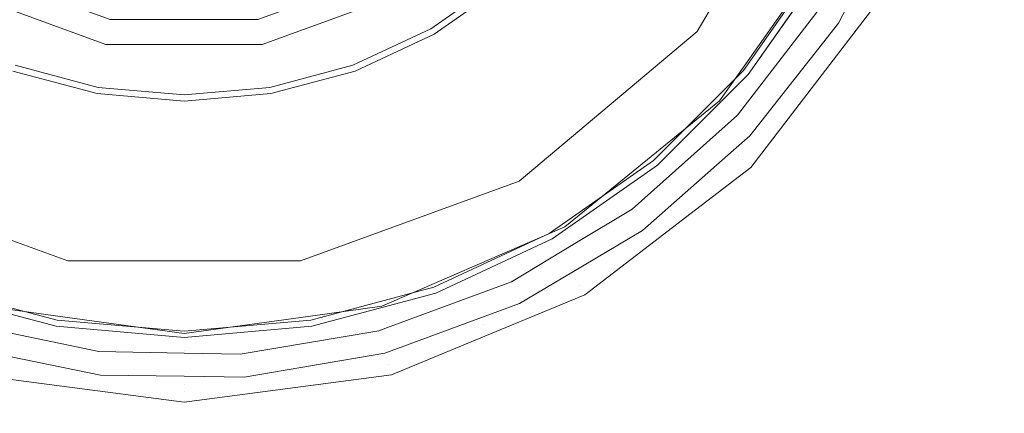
# Model space of a CAD drawing. Header units: millimetres. Extents: x -608 to 205, y -413 to 558.
# Tile 32 of 37: x 28 to 71, y 418 to 435. Entities that reach past the tile are written whole.
import ezdxf

# ---------------------------------------------------------------- set-up
doc = ezdxf.new("R2010")
doc.units = ezdxf.units.MM
doc.header["$LTSCALE"] = 25.4
doc.layers.add('None', color=7, linetype='Continuous', lineweight=5)

# ---------------------------------------------------------------- blocks, each defined once
blk = doc.blocks.new('Group-3-1')
at = {"layer": 'None', "color": 7, "linetype": 'Continuous', "lineweight": 5}
for points, invisible_edges in [([(-38.524, 541.19), (-2.593, 553.763), (35.236, 558.025), (35.236, 388.025)], 12), ([(35.236, 558.025, 6), (-2.593, 553.763, 6), (-38.524, 541.19, 6), (35.236, 388.025, 6)], 12), ([(35.236, 558.025), (73.065, 553.763), (108.996, 541.19), (35.236, 388.025)], 12), ([(108.996, 541.19, 6), (73.065, 553.763, 6), (35.236, 558.025, 6), (35.236, 388.025, 6)], 12), ([(-97.675, 494.018), (-70.757, 520.937), (-38.524, 541.19), (35.236, 388.025)], 12), ([(-38.524, 541.19, 6), (-70.757, 520.937, 6), (-97.675, 494.018, 6), (35.236, 388.025, 6)], 12), ([(108.996, 541.19), (141.229, 520.937), (168.147, 494.018), (35.236, 388.025)], 12), ([(168.147, 494.018, 6), (141.229, 520.937, 6), (108.996, 541.19, 6), (35.236, 388.025, 6)], 12), ([(-130.502, 425.854), (-117.929, 461.785), (-97.675, 494.018), (35.236, 388.025)], 12), ([(-97.675, 494.018, 6), (-117.929, 461.785, 6), (-130.502, 425.854, 6), (35.236, 388.025, 6)], 12), ([(168.147, 494.018), (188.401, 461.785), (200.974, 425.854), (35.236, 388.025)], 12), ([(35.236, 388.025, 6), (200.974, 425.854, 6), (188.401, 461.785, 6), (168.147, 494.018, 6)], 9), ([(-130.502, 350.197), (-134.764, 388.025), (-130.502, 425.854), (35.236, 388.025)], 12), ([(-130.502, 425.854, 6), (-134.764, 388.025, 6), (-130.502, 350.197, 6), (35.236, 388.025, 6)], 12), ([(200.974, 425.854), (205.236, 388.025), (200.974, 350.197), (35.236, 388.025)], 12), ([(200.974, 350.197, 6), (205.236, 388.025, 6), (200.974, 425.854, 6), (35.236, 388.025, 6)], 12)]:
    blk.add_3dface(points, dxfattribs=dict(at, invisible_edges=invisible_edges))
blk = doc.blocks.new('Group-5-1')
at = {"layer": 'None', "color": 7, "linetype": 'Continuous', "lineweight": 5}
for points, invisible_edges in [([(-15.583, 412.498, 6), (-23.327, 424.823, 6), (-28.134, 438.561, 6), (35.236, 453.025, 6)], 12), ([(-28.134, 438.561, 12), (-23.327, 424.823, 12), (-15.583, 412.498, 12), (35.236, 453.025, 12)], 12), ([(7.034, 394.462, 6), (-5.291, 402.206, 6), (-15.583, 412.498, 6), (35.236, 453.025, 6)], 12), ([(-15.583, 412.498, 12), (-5.291, 402.206, 12), (7.034, 394.462, 12), (35.236, 453.025, 12)], 12), ([(35.236, 388.025, 6), (20.772, 389.655, 6), (7.034, 394.462, 6), (35.236, 453.025, 6)], 12), ([(7.034, 394.462, 12), (20.772, 389.655, 12), (35.236, 388.025, 12), (35.236, 453.025, 12)], 12), ([(35.236, 453.025, 6), (98.606, 438.561, 6), (93.799, 424.823, 6), (86.055, 412.498, 6)], 9), ([(86.055, 412.498, 6), (75.763, 402.206, 6), (63.438, 394.462, 6), (35.236, 453.025, 6)], 12), ([(63.438, 394.462, 6), (49.7, 389.655, 6), (35.236, 388.025, 6), (35.236, 453.025, 6)], 12), ([(35.236, 388.025, 12), (49.7, 389.655, 12), (63.438, 394.462, 12), (35.236, 453.025, 12)], 12), ([(63.438, 394.462, 12), (75.763, 402.206, 12), (86.055, 412.498, 12), (35.236, 453.025, 12)], 12), ([(86.055, 412.498, 12), (93.799, 424.823, 12), (98.606, 438.561, 12), (35.236, 453.025, 12)], 12)]:
    blk.add_3dface(points, dxfattribs=dict(at, invisible_edges=invisible_edges))
blk = doc.blocks.new('Group-6-1')
at = {"layer": 'None', "color": 7, "linetype": 'Continuous', "lineweight": 5}
for points, invisible_edges in [([(53.644, 446.325, 169.344), (50.243, 440.433, 169.344), (57.563, 434.29, 179.355), (62.624, 443.057, 179.355)], 10), ([(63.53, 438.364, 201.124), (62.624, 443.057, 179.355), (57.563, 434.29, 179.355)], 9), ([(62.751, 437.139, 177.761), (59.575, 432.603, 177.761), (51.905, 439.038, 167.272), (54.081, 442.145, 167.272)], 10), ([(50.243, 440.433, 169.344), (45.031, 436.06, 169.344), (49.809, 427.784, 179.355), (57.563, 434.29, 179.355)], 10), ([(27.888, 432.837, 166.624), (27.716, 440, 12.958), (32.624, 438.213, 12.958)], 9), ([(42.584, 432.837, 166.624), (37.848, 438.213, 12.958), (42.756, 440, 12.958)], 9), ([(42.756, 440, 12.958), (45.978, 434.419, 166.624), (42.584, 432.837, 166.624)], 9), ([(49.046, 436.567, 166.624), (45.978, 434.419, 166.624), (42.756, 440, 12.958)], 10), ([(49.223, 436.356, 167.272), (51.905, 439.038, 167.272), (59.575, 432.603, 177.761), (55.659, 428.686, 177.761)], 10), ([(32.624, 438.213, 12.958), (31.505, 431.867, 166.624), (27.888, 432.837, 166.624)], 9), ([(35.236, 431.541, 166.624), (31.505, 431.867, 166.624), (32.624, 438.213, 12.958)], 10), ([(35.236, 431.541, 166.624), (32.624, 438.213, 12.958), (37.848, 438.213, 12.958)], 9), ([(37.848, 438.213, 12.958), (38.967, 431.867, 166.624), (35.236, 431.541, 166.624)], 9), ([(42.584, 432.837, 166.624), (38.967, 431.867, 166.624), (37.848, 438.213, 12.958)], 10), ([(57.563, 434.29, 179.355), (59.496, 432.649, 201.124), (63.53, 438.364, 201.124)], 9), ([(58.57, 431.233, 201.362), (63.584, 438.337, 201.362), (63.53, 438.364, 201.124), (59.496, 432.649, 201.124)], 11), ([(63.584, 438.337, 201.362), (58.57, 431.233, 201.362), (58.686, 431.124, 201.635), (63.726, 438.263, 201.635)], 15), ([(63.726, 438.263, 201.635), (58.686, 431.124, 201.635), (58.86, 430.962, 201.845), (63.937, 438.154, 201.845)], 15), ([(63.937, 438.154, 201.845), (58.86, 430.962, 201.845), (59.073, 430.763, 201.97), (64.195, 438.02, 201.97)], 15), ([(64.195, 438.02, 201.97), (59.073, 430.763, 201.97), (63.048, 435.514, 202)], 11), ([(64.287, 437.97, 202), (63.048, 435.514, 202), (63.698, 434.659, 202), (64.47, 436.141, 202)], 10), ([(31.999, 434.667, 167.695), (25.915, 436.881, 167.695), (25.728, 436.557, 168.577), (31.934, 434.298, 168.577)], 15), ([(25.915, 436.881, 167.695), (31.999, 434.667, 167.695), (32.026, 434.819, 166.749), (29.009, 435.917, 166.749)], 11), ([(41.463, 435.917, 166.749), (38.446, 434.819, 166.749), (38.473, 434.667, 167.695), (44.557, 436.881, 167.695)], 14), ([(44.557, 436.881, 167.695), (38.473, 434.667, 167.695), (38.538, 434.298, 168.577), (44.744, 436.557, 168.577)], 15), ([(59.713, 432.487, 178.023), (59.575, 432.603, 177.761), (62.751, 437.139, 177.761), (62.907, 437.049, 178.023)], 13), ([(59.781, 432.43, 178.328), (59.713, 432.487, 178.023), (62.907, 437.049, 178.023), (62.984, 437.005, 178.328)], 7), ([(59.781, 432.43, 178.328), (62.984, 437.005, 178.328), (65.425, 435.595, 200.876)], 10), ([(31.934, 434.298, 168.577), (25.728, 436.557, 168.577), (25.441, 436.06, 169.344), (31.834, 433.733, 169.344)], 11), ([(44.744, 436.557, 168.577), (38.538, 434.298, 168.577), (38.638, 433.733, 169.344), (45.031, 436.06, 169.344)], 11), ([(49.046, 436.567, 166.624), (49.071, 436.538, 166.86), (45.997, 434.386, 166.86), (45.978, 434.419, 166.624)], 7), ([(49.071, 436.538, 166.86), (49.131, 436.466, 167.081), (46.044, 434.305, 167.081), (45.997, 434.386, 166.86)], 15), ([(49.131, 436.466, 167.081), (49.223, 436.356, 167.272), (46.116, 434.18, 167.272), (46.044, 434.305, 167.081)], 13), ([(31.834, 433.733, 169.344), (25.441, 436.06, 169.344), (20.663, 427.784, 179.355), (30.175, 424.322, 179.355)], 10), ([(45.031, 436.06, 169.344), (38.638, 433.733, 169.344), (40.297, 424.322, 179.355), (49.809, 427.784, 179.355)], 10), ([(55.659, 428.686, 177.761), (51.122, 425.51, 177.761), (46.116, 434.18, 167.272), (49.223, 436.356, 167.272)], 10), ([(64.76, 435.98, 201.975), (64.47, 436.141, 202), (63.698, 434.659, 202)], 9), ([(59.342, 428.919, 201.975), (64.76, 435.98, 201.975), (63.698, 434.659, 202)], 11), ([(64.76, 435.98, 201.975), (59.342, 428.919, 201.975), (59.545, 428.716, 201.859), (65.009, 435.836, 201.859)], 15), ([(65.009, 435.836, 201.859), (59.545, 428.716, 201.859), (59.714, 428.547, 201.662), (65.215, 435.717, 201.662)], 15), ([(65.215, 435.717, 201.662), (59.714, 428.547, 201.662), (59.832, 428.43, 201.401), (65.359, 435.633, 201.401)], 15), ([(65.425, 435.595, 200.876), (59.885, 428.376, 200.876), (59.781, 432.43, 178.328)], 10), ([(65.359, 435.633, 201.401), (59.832, 428.43, 201.401), (59.887, 428.374, 201.101), (65.427, 435.594, 201.101)], 15), ([(65.425, 435.595, 200.876), (65.427, 435.594, 201.101), (59.887, 428.374, 201.101), (59.885, 428.376, 200.876)], 7), ([(59.073, 430.763, 201.97), (59.313, 430.662, 202), (63.048, 435.514, 202)], 9), ([(59.851, 429.764, 202), (63.698, 434.659, 202), (63.048, 435.514, 202), (59.313, 430.662, 202)], 10), ([(35.236, 434.819, 166.749), (32.026, 434.819, 166.749), (31.999, 434.667, 167.695), (38.473, 434.667, 167.695)], 14), ([(38.473, 434.667, 167.695), (38.446, 434.819, 166.749), (35.236, 434.819, 166.749)], 9), ([(38.538, 434.298, 168.577), (31.934, 434.298, 168.577), (31.834, 433.733, 169.344), (38.638, 433.733, 169.344)], 11), ([(38.473, 434.667, 167.695), (31.999, 434.667, 167.695), (31.934, 434.298, 168.577), (38.538, 434.298, 168.577)], 15), ([(45.978, 434.419, 166.624), (45.997, 434.386, 166.86), (42.597, 432.8, 166.86), (42.584, 432.837, 166.624)], 7), ([(45.997, 434.386, 166.86), (46.044, 434.305, 167.081), (42.629, 432.712, 167.081), (42.597, 432.8, 166.86)], 15), ([(46.044, 434.305, 167.081), (46.116, 434.18, 167.272), (42.678, 432.577, 167.272), (42.629, 432.712, 167.081)], 13), ([(63.698, 434.659, 202), (59.851, 429.764, 202), (59.342, 428.919, 201.975)], 10), ([(42.678, 432.577, 167.272), (46.116, 434.18, 167.272), (51.122, 425.51, 177.761), (46.103, 423.169, 177.761)], 10), ([(58.526, 431.274, 201.124), (57.563, 434.29, 179.355), (49.809, 427.784, 179.355)], 9), ([(58.526, 431.274, 201.124), (59.496, 432.649, 201.124), (57.563, 434.29, 179.355)], 10), ([(38.638, 433.733, 169.344), (31.834, 433.733, 169.344), (30.175, 424.322, 179.355), (40.297, 424.322, 179.355)], 10), ([(31.482, 431.737, 167.081), (31.457, 431.596, 167.272), (27.794, 432.577, 167.272), (27.843, 432.712, 167.081)], 13), ([(31.499, 431.829, 166.86), (31.482, 431.737, 167.081), (27.843, 432.712, 167.081), (27.875, 432.8, 166.86)], 15), ([(31.505, 431.867, 166.624), (31.499, 431.829, 166.86), (27.875, 432.8, 166.86), (27.888, 432.837, 166.624)], 7), ([(42.584, 432.837, 166.624), (42.597, 432.8, 166.86), (38.973, 431.829, 166.86), (38.967, 431.867, 166.624)], 7), ([(42.597, 432.8, 166.86), (42.629, 432.712, 167.081), (38.99, 431.737, 167.081), (38.973, 431.829, 166.86)], 15), ([(42.629, 432.712, 167.081), (42.678, 432.577, 167.272), (39.015, 431.596, 167.272), (38.99, 431.737, 167.081)], 13), ([(55.774, 428.549, 178.023), (55.659, 428.686, 177.761), (59.575, 432.603, 177.761), (59.713, 432.487, 178.023)], 13), ([(59.496, 432.649, 201.124), (58.526, 431.274, 201.124), (58.57, 431.233, 201.362)], 10), ([(27.794, 432.577, 167.272), (31.457, 431.596, 167.272), (29.719, 421.736, 177.761), (24.369, 423.169, 177.761)], 10), ([(46.103, 423.169, 177.761), (40.753, 421.736, 177.761), (39.015, 431.596, 167.272), (42.678, 432.577, 167.272)], 10), ([(55.832, 428.48, 178.328), (55.774, 428.549, 178.023), (59.713, 432.487, 178.023), (59.781, 432.43, 178.328)], 7), ([(55.832, 428.48, 178.328), (59.781, 432.43, 178.328), (59.885, 428.376, 200.876)], 10), ([(35.236, 431.409, 167.081), (35.236, 431.265, 167.272), (31.457, 431.596, 167.272), (31.482, 431.737, 167.081)], 13), ([(35.236, 431.502, 166.86), (35.236, 431.409, 167.081), (31.482, 431.737, 167.081), (31.499, 431.829, 166.86)], 15), ([(35.236, 431.541, 166.624), (35.236, 431.502, 166.86), (31.499, 431.829, 166.86), (31.505, 431.867, 166.624)], 7), ([(38.967, 431.867, 166.624), (38.973, 431.829, 166.86), (35.236, 431.502, 166.86), (35.236, 431.541, 166.624)], 7), ([(38.973, 431.829, 166.86), (38.99, 431.737, 167.081), (35.236, 431.409, 167.081), (35.236, 431.502, 166.86)], 15), ([(38.99, 431.737, 167.081), (39.015, 431.596, 167.272), (35.236, 431.265, 167.272), (35.236, 431.409, 167.081)], 13), ([(35.236, 421.253, 177.761), (29.719, 421.736, 177.761), (31.457, 431.596, 167.272), (35.236, 431.265, 167.272)], 10), ([(35.236, 431.265, 167.272), (39.015, 431.596, 167.272), (40.753, 421.736, 177.761), (35.236, 421.253, 177.761)], 10), ([(49.809, 427.784, 179.355), (51.794, 425.797, 201.124), (58.526, 431.274, 201.124)], 9), ([(51.794, 425.797, 201.124), (51.825, 425.746, 201.362), (58.57, 431.233, 201.362), (58.526, 431.274, 201.124)], 7), ([(58.57, 431.233, 201.362), (51.825, 425.746, 201.362), (51.908, 425.609, 201.635), (58.686, 431.124, 201.635)], 15), ([(58.686, 431.124, 201.635), (51.908, 425.609, 201.635), (52.031, 425.406, 201.845), (58.86, 430.962, 201.845)], 15), ([(58.86, 430.962, 201.845), (52.031, 425.406, 201.845), (52.183, 425.157, 201.97), (59.073, 430.763, 201.97)], 15), ([(54.728, 426.565, 202), (59.073, 430.763, 201.97), (52.183, 425.157, 201.97)], 11), ([(54.728, 426.565, 202), (59.313, 430.662, 202), (59.073, 430.763, 201.97)], 10), ([(59.313, 430.662, 202), (54.728, 426.565, 202), (55.174, 425.641, 202), (59.135, 429.133, 202)], 10), ([(59.135, 429.133, 202), (59.851, 429.764, 202), (59.313, 430.662, 202)], 10), ([(59.851, 429.764, 202), (59.135, 429.133, 202), (59.342, 428.919, 201.975)], 10), ([(59.135, 429.133, 202), (55.174, 425.641, 202), (55.989, 425.979, 201.975)], 10), ([(55.989, 425.979, 201.975), (59.342, 428.919, 201.975), (59.135, 429.133, 202)], 11), ([(59.545, 428.716, 201.859), (59.342, 428.919, 201.975), (55.989, 425.979, 201.975)], 11), ([(51.212, 425.354, 178.023), (51.122, 425.51, 177.761), (55.659, 428.686, 177.761), (55.774, 428.549, 178.023)], 13), ([(51.256, 425.277, 178.328), (51.212, 425.354, 178.023), (55.774, 428.549, 178.023), (55.832, 428.48, 178.328)], 7), ([(51.256, 425.277, 178.328), (55.832, 428.48, 178.328), (57.482, 426.532, 200.876)], 10), ([(55.989, 425.979, 201.975), (52.425, 423.252, 201.859), (59.545, 428.716, 201.859)], 11), ([(59.545, 428.716, 201.859), (52.425, 423.252, 201.859), (52.544, 423.046, 201.662), (59.714, 428.547, 201.662)], 15), ([(59.714, 428.547, 201.662), (52.544, 423.046, 201.662), (52.628, 422.902, 201.401), (59.832, 428.43, 201.401)], 15), ([(59.832, 428.43, 201.401), (52.628, 422.902, 201.401), (52.667, 422.834, 201.101), (59.887, 428.374, 201.101)], 15), ([(59.887, 428.374, 201.101), (52.667, 422.834, 201.101), (52.666, 422.836, 200.876), (57.482, 426.532, 200.876)], 11), ([(59.885, 428.376, 200.876), (57.482, 426.532, 200.876), (55.832, 428.48, 178.328)], 10), ([(57.482, 426.532, 200.876), (59.885, 428.376, 200.876), (59.887, 428.374, 201.101)], 10), ([(26.638, 422.34, 201.124), (30.175, 424.322, 179.355), (20.663, 427.784, 179.355)], 9), ([(49.809, 427.784, 179.355), (40.297, 424.322, 179.355), (43.834, 422.34, 201.124)], 10), ([(43.834, 422.34, 201.124), (51.133, 425.511, 201.124), (49.809, 427.784, 179.355)], 10), ([(49.809, 427.784, 179.355), (51.133, 425.511, 201.124), (51.794, 425.797, 201.124)], 9), ([(57.482, 426.532, 200.876), (52.666, 422.836, 200.876), (51.256, 425.277, 178.328)], 10), ([(52.1, 423.813, 202), (55.174, 425.641, 202), (54.728, 426.565, 202), (52.238, 425.068, 202)], 10), ([(52.183, 425.157, 201.97), (52.238, 425.068, 202), (54.728, 426.565, 202)], 9), ([(51.133, 425.511, 201.124), (43.834, 422.34, 201.124), (43.85, 422.282, 201.362), (51.825, 425.746, 201.362)], 14), ([(51.825, 425.746, 201.362), (43.85, 422.282, 201.362), (43.893, 422.128, 201.635), (51.908, 425.609, 201.635)], 15), ([(51.825, 425.746, 201.362), (51.794, 425.797, 201.124), (51.133, 425.511, 201.124)], 9), ([(52.282, 423.501, 201.975), (55.989, 425.979, 201.975), (55.174, 425.641, 202)], 11), ([(55.989, 425.979, 201.975), (52.282, 423.501, 201.975), (52.425, 423.252, 201.859)], 11), ([(51.908, 425.609, 201.635), (43.893, 422.128, 201.635), (43.957, 421.899, 201.845), (52.031, 425.406, 201.845)], 15), ([(52.031, 425.406, 201.845), (43.957, 421.899, 201.845), (44.036, 421.619, 201.97), (52.183, 425.157, 201.97)], 15), ([(46.164, 423, 178.023), (46.103, 423.169, 177.761), (51.122, 425.51, 177.761), (51.212, 425.354, 178.023)], 13), ([(46.195, 422.917, 178.328), (46.164, 423, 178.023), (51.212, 425.354, 178.023), (51.256, 425.277, 178.328)], 7), ([(55.174, 425.641, 202), (52.1, 423.813, 202), (52.282, 423.501, 201.975)], 10), ([(52.183, 425.157, 201.97), (44.036, 421.619, 201.97), (49.481, 423.412, 202)], 11), ([(47.057, 420.513, 200.876), (46.195, 422.917, 178.328), (51.256, 425.277, 178.328)], 9), ([(51.256, 425.277, 178.328), (52.666, 422.836, 200.876), (47.057, 420.513, 200.876)], 9), ([(49.481, 423.412, 202), (52.238, 425.068, 202), (52.183, 425.157, 201.97)], 10), ([(52.238, 425.068, 202), (49.481, 423.412, 202), (49.828, 422.462, 202), (52.1, 423.813, 202)], 10), ([(26.638, 422.34, 201.124), (29.74, 421.913, 201.124), (30.175, 424.322, 179.355)], 10), ([(30.175, 424.322, 179.355), (29.74, 421.913, 201.124), (35.236, 421.158, 201.124)], 9), ([(35.236, 421.158, 201.124), (40.297, 424.322, 179.355), (30.175, 424.322, 179.355)], 9), ([(35.236, 421.158, 201.124), (40.732, 421.913, 201.124), (40.297, 424.322, 179.355)], 10), ([(40.297, 424.322, 179.355), (40.732, 421.913, 201.124), (43.834, 422.34, 201.124)], 9), ([(52.282, 423.501, 201.975), (52.1, 423.813, 202), (49.828, 422.462, 202)], 9), ([(24.308, 423, 178.023), (24.369, 423.169, 177.761), (29.719, 421.736, 177.761), (29.688, 421.559, 178.023)], 13), ([(40.784, 421.559, 178.023), (40.753, 421.736, 177.761), (46.103, 423.169, 177.761), (46.164, 423, 178.023)], 13), ([(43.974, 420.299, 202), (49.828, 422.462, 202), (49.481, 423.412, 202), (44.091, 421.413, 202)], 10), ([(44.036, 421.619, 201.97), (44.091, 421.413, 202), (49.481, 423.412, 202)], 9), ([(48.282, 421.529, 201.975), (44.134, 419.818, 201.859), (52.425, 423.252, 201.859)], 11), ([(52.425, 423.252, 201.859), (44.134, 419.818, 201.859), (44.196, 419.588, 201.662), (52.544, 423.046, 201.662)], 15), ([(52.425, 423.252, 201.859), (52.282, 423.501, 201.975), (48.282, 421.529, 201.975)], 11), ([(49.828, 422.462, 202), (48.282, 421.529, 201.975), (52.282, 423.501, 201.975)], 11), ([(24.277, 422.917, 178.328), (24.308, 423, 178.023), (29.688, 421.559, 178.023), (29.672, 421.471, 178.328)], 7), ([(24.277, 422.917, 178.328), (29.672, 421.471, 178.328), (26.214, 419.353, 200.876)], 10), ([(40.8, 421.471, 178.328), (40.784, 421.559, 178.023), (46.164, 423, 178.023), (46.195, 422.917, 178.328)], 7), ([(44.258, 419.353, 200.876), (40.8, 421.471, 178.328), (46.195, 422.917, 178.328)], 9), ([(52.544, 423.046, 201.662), (44.196, 419.588, 201.662), (44.239, 419.427, 201.401), (52.628, 422.902, 201.401)], 15), ([(52.628, 422.902, 201.401), (44.239, 419.427, 201.401), (44.259, 419.351, 201.101), (52.667, 422.834, 201.101)], 15), ([(46.195, 422.917, 178.328), (47.057, 420.513, 200.876), (44.258, 419.353, 200.876)], 9), ([(47.057, 420.513, 200.876), (52.666, 422.836, 200.876), (52.667, 422.834, 201.101), (44.259, 419.351, 201.101)], 14), ([(29.74, 421.913, 201.124), (26.638, 422.34, 201.124), (26.622, 422.282, 201.362)], 10), ([(43.85, 422.282, 201.362), (43.834, 422.34, 201.124), (40.732, 421.913, 201.124)], 9), ([(48.282, 421.529, 201.975), (49.828, 422.462, 202), (43.974, 420.299, 202)], 9), ([(35.236, 420.7, 201.845), (26.515, 421.899, 201.845), (26.436, 421.619, 201.97), (35.236, 420.409, 201.97)], 15), ([(35.236, 420.938, 201.635), (26.579, 422.128, 201.635), (26.515, 421.899, 201.845), (35.236, 420.7, 201.845)], 15), ([(35.236, 421.098, 201.362), (26.622, 422.282, 201.362), (26.579, 422.128, 201.635), (35.236, 420.938, 201.635)], 15), ([(26.622, 422.282, 201.362), (35.236, 421.098, 201.362), (35.236, 421.158, 201.124), (29.74, 421.913, 201.124)], 11), ([(40.732, 421.913, 201.124), (35.236, 421.158, 201.124), (35.236, 421.098, 201.362), (43.85, 422.282, 201.362)], 14), ([(43.85, 422.282, 201.362), (35.236, 421.098, 201.362), (35.236, 420.938, 201.635), (43.893, 422.128, 201.635)], 15), ([(43.893, 422.128, 201.635), (35.236, 420.938, 201.635), (35.236, 420.7, 201.845), (43.957, 421.899, 201.845)], 15), ([(43.957, 421.899, 201.845), (35.236, 420.7, 201.845), (35.236, 420.409, 201.97), (44.036, 421.619, 201.97)], 15), ([(35.236, 418.166, 200.876), (26.214, 419.353, 200.876), (29.672, 421.471, 178.328)], 10), ([(26.436, 421.619, 201.97), (26.384, 421.449, 202), (31.527, 420.372, 202)], 9), ([(26.485, 420.384, 202), (31.601, 419.349, 202), (31.527, 420.372, 202), (26.384, 421.449, 202)], 10), ([(35.236, 420.409, 201.97), (26.436, 421.619, 201.97), (31.527, 420.372, 202)], 11), ([(29.672, 421.471, 178.328), (29.688, 421.559, 178.023), (35.236, 421.073, 178.023), (35.236, 420.984, 178.328)], 7), ([(29.672, 421.471, 178.328), (35.236, 420.984, 178.328), (35.236, 418.166, 200.876)], 10), ([(29.688, 421.559, 178.023), (29.719, 421.736, 177.761), (35.236, 421.253, 177.761), (35.236, 421.073, 178.023)], 13), ([(35.236, 421.073, 178.023), (35.236, 421.253, 177.761), (40.753, 421.736, 177.761), (40.784, 421.559, 178.023)], 13), ([(44.036, 421.619, 201.97), (35.236, 420.409, 201.97), (37.679, 420.254, 202)], 11), ([(35.236, 420.984, 178.328), (35.236, 421.073, 178.023), (40.784, 421.559, 178.023), (40.8, 421.471, 178.328)], 7), ([(35.236, 418.166, 200.876), (35.236, 420.984, 178.328), (40.8, 421.471, 178.328)], 9), ([(40.8, 421.471, 178.328), (44.258, 419.353, 200.876), (35.236, 418.166, 200.876)], 9), ([(37.679, 420.254, 202), (43.713, 421.273, 202), (44.036, 421.619, 201.97)], 10), ([(43.713, 421.273, 202), (44.091, 421.413, 202), (44.036, 421.619, 201.97)], 10), ([(43.974, 420.299, 202), (44.059, 420.095, 201.975), (48.282, 421.529, 201.975)], 11), ([(48.282, 421.529, 201.975), (44.059, 420.095, 201.975), (44.134, 419.818, 201.859)], 11), ([(37.846, 419.256, 202), (43.974, 420.299, 202), (43.713, 421.273, 202), (37.679, 420.254, 202)], 10), ([(44.091, 421.413, 202), (43.713, 421.273, 202), (43.974, 420.299, 202)], 10), ([(26.485, 420.384, 202), (26.413, 420.095, 201.975), (30.786, 419.226, 201.975)], 11), ([(30.786, 419.226, 201.975), (31.601, 419.349, 202), (26.485, 420.384, 202)], 9), ([(31.527, 420.372, 202), (35.239, 420.301, 202), (35.236, 420.409, 201.97)], 10), ([(35.239, 420.301, 202), (31.527, 420.372, 202), (31.601, 419.349, 202), (35.238, 419.295, 202)], 10), ([(35.236, 420.409, 201.97), (35.239, 420.301, 202), (37.679, 420.254, 202)], 9), ([(35.238, 419.295, 202), (37.846, 419.256, 202), (37.679, 420.254, 202), (35.239, 420.301, 202)], 10), ([(43.974, 420.299, 202), (37.846, 419.256, 202), (39.686, 419.226, 201.975)], 10), ([(39.686, 419.226, 201.975), (44.059, 420.095, 201.975), (43.974, 420.299, 202)], 11), ([(44.259, 419.351, 201.101), (44.258, 419.353, 200.876), (47.057, 420.513, 200.876)], 9), ([(35.236, 418.647, 201.859), (26.338, 419.818, 201.859), (26.276, 419.588, 201.662), (35.236, 418.408, 201.662)], 15), ([(30.786, 419.226, 201.975), (26.413, 420.095, 201.975), (26.338, 419.818, 201.859)], 11), ([(30.786, 419.226, 201.975), (26.338, 419.818, 201.859), (35.236, 418.647, 201.859)], 11), ([(35.236, 418.647, 201.859), (44.134, 419.818, 201.859), (39.686, 419.226, 201.975)], 11), ([(44.134, 419.818, 201.859), (35.236, 418.647, 201.859), (35.236, 418.408, 201.662), (44.196, 419.588, 201.662)], 15), ([(44.134, 419.818, 201.859), (44.059, 420.095, 201.975), (39.686, 419.226, 201.975)], 11), ([(35.236, 418.242, 201.401), (26.233, 419.427, 201.401), (26.213, 419.351, 201.101), (35.236, 418.163, 201.101)], 15), ([(35.236, 418.166, 200.876), (35.236, 418.163, 201.101), (26.213, 419.351, 201.101), (26.214, 419.353, 200.876)], 7), ([(35.236, 418.408, 201.662), (26.276, 419.588, 201.662), (26.233, 419.427, 201.401), (35.236, 418.242, 201.401)], 15), ([(31.601, 419.349, 202), (30.786, 419.226, 201.975), (35.236, 418.934, 201.975)], 11), ([(35.236, 418.934, 201.975), (35.238, 419.295, 202), (31.601, 419.349, 202)], 9), ([(44.196, 419.588, 201.662), (35.236, 418.408, 201.662), (35.236, 418.242, 201.401), (44.239, 419.427, 201.401)], 15), ([(44.239, 419.427, 201.401), (35.236, 418.242, 201.401), (35.236, 418.163, 201.101), (44.259, 419.351, 201.101)], 15), ([(44.258, 419.353, 200.876), (44.259, 419.351, 201.101), (35.236, 418.163, 201.101), (35.236, 418.166, 200.876)], 7), ([(35.236, 418.647, 201.859), (35.236, 418.934, 201.975), (30.786, 419.226, 201.975)], 11), ([(37.846, 419.256, 202), (35.238, 419.295, 202), (35.236, 418.934, 201.975)], 10), ([(35.236, 418.934, 201.975), (39.686, 419.226, 201.975), (37.846, 419.256, 202)], 11), ([(39.686, 419.226, 201.975), (35.236, 418.934, 201.975), (35.236, 418.647, 201.859)], 11)]:
    blk.add_3dface(points, dxfattribs=dict(at, invisible_edges=invisible_edges))

msp = doc.modelspace()

# ---------------------------------------------------------------- block references
at = {"layer": 'None', "color": 7}
for name in ['Group-3-1', 'Group-5-1', 'Group-6-1']:
    msp.add_blockref(name, (0, 0), dxfattribs=at)

doc.saveas('drawing.dxf')
